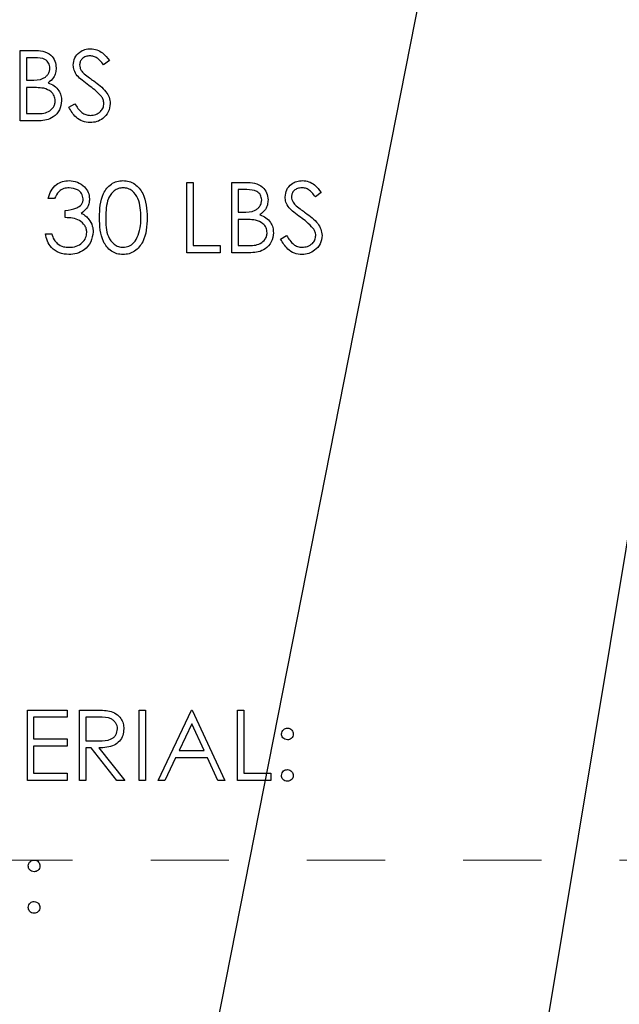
# Model space of a CAD drawing. Header units: inches. Extents: x 1880 to 2363, y -453 to -54.
# Tile 232 of 256: x 2041.114 to 2041.882, y -427.169 to -425.91. Entities that reach past the tile are written whole.
import ezdxf

# ---------------------------------------------------------------- set-up
doc = ezdxf.new("R2010")
doc.units = ezdxf.units.IN
doc.header["$LTSCALE"] = 0.5
doc.header["$MEASUREMENT"] = 0
doc.linetypes.add('HIDDEN', pattern=[0.225, 0.15, -0.075])
doc.layers.add('DSS-M-S', color=53, linetype='Continuous')
doc.layers.add('SID-M-S', color=105, linetype='Continuous')

msp = doc.modelspace()

# ---------------------------------------------------------------- linework, layer by layer
at = {"layer": 'DSS-M-S', "linetype": 'Continuous', "lineweight": 25}
for p, q in [((2041.11461, -425.94932), (2041.13218, -425.94932)), ((2041.11461, -426.03932), (2041.11461, -425.94932)), ((2041.12269, -425.95855), (2041.12269, -425.9874)), ((2041.13365, -425.95855), (2041.12269, -425.95855)), ((2041.22885, -425.96225), (2041.22154, -425.96779)), ((2041.12269, -425.9874), (2041.12812, -425.9874)), ((2041.12269, -425.99663), (2041.12269, -426.03009)), ((2041.12805, -425.99663), (2041.12269, -425.99663)), ((2041.17692, -426.02196), (2041.18453, -426.0174)), ((2041.13895, -426.03932), (2041.11461, -426.03932)), ((2041.12269, -426.03009), (2041.13419, -426.03009)), ((2041.32808, -426.11807), (2041.33615, -426.11807)), ((2041.32808, -426.20807), (2041.32808, -426.11807)), ((2041.33615, -426.11807), (2041.33615, -426.19884)), ((2041.38577, -426.11807), (2041.40333, -426.11807)), ((2041.38577, -426.20807), (2041.38577, -426.11807)), ((2041.39385, -426.1273), (2041.39385, -426.15615)), ((2041.40481, -426.1273), (2041.39385, -426.1273)), ((2041.15846, -426.13884), (2041.15038, -426.13884)), ((2041.5, -426.131), (2041.4927, -426.13654)), ((2041.17231, -426.16307), (2041.17231, -426.15384)), ((2041.39385, -426.15615), (2041.39927, -426.15615)), ((2041.39385, -426.16538), (2041.39385, -426.19884)), ((2041.3992, -426.16538), (2041.39385, -426.16538)), ((2041.14692, -426.18384), (2041.155, -426.18384)), ((2041.44808, -426.19071), (2041.45568, -426.18615)), ((2041.33615, -426.19884), (2041.37077, -426.19884)), ((2041.37077, -426.19884), (2041.37077, -426.20807)), ((2041.39385, -426.19884), (2041.40535, -426.19884)), ((2041.37077, -426.20807), (2041.32808, -426.20807)), ((2041.41011, -426.20807), (2041.38577, -426.20807)), ((2041.12385, -426.79307), (2041.17461, -426.79307)), ((2041.12385, -426.88307), (2041.12385, -426.79307)), ((2041.17461, -426.79307), (2041.17461, -426.8023)), ((2041.19077, -426.79307), (2041.20878, -426.79307)), ((2041.19077, -426.88307), (2041.19077, -426.79307)), ((2041.26692, -426.79307), (2041.275, -426.79307)), ((2041.26692, -426.88307), (2041.26692, -426.79307)), ((2041.275, -426.79307), (2041.275, -426.88307)), ((2041.29115, -426.88307), (2041.33385, -426.79307)), ((2041.33385, -426.79307), (2041.335, -426.79307)), ((2041.335, -426.79307), (2041.37654, -426.88307)), ((2041.39269, -426.79307), (2041.40077, -426.79307)), ((2041.39269, -426.88307), (2041.39269, -426.79307)), ((2041.40077, -426.79307), (2041.40077, -426.87384)), ((2041.13192, -426.8023), (2041.13192, -426.83)), ((2041.17461, -426.8023), (2041.13192, -426.8023)), ((2041.19885, -426.8023), (2041.19885, -426.8323)), ((2041.21572, -426.8023), (2041.19885, -426.8023)), ((2041.33433, -426.81062), (2041.31803, -426.845)), ((2041.3502, -426.845), (2041.33433, -426.81062)), ((2041.13192, -426.83), (2041.17461, -426.83)), ((2041.17461, -426.83), (2041.17461, -426.83923)), ((2041.19885, -426.8323), (2041.21532, -426.83243)), ((2041.13192, -426.83923), (2041.13192, -426.87384)), ((2041.17461, -426.83923), (2041.13192, -426.83923)), ((2041.19885, -426.84154), (2041.19885, -426.88307)), ((2041.20541, -426.84154), (2041.19885, -426.84154)), ((2041.23847, -426.88307), (2041.20541, -426.84154)), ((2041.2154, -426.84154), (2041.24846, -426.88307)), ((2041.31803, -426.845), (2041.3502, -426.845)), ((2041.31365, -426.85423), (2041.29997, -426.88307)), ((2041.35445, -426.85423), (2041.31365, -426.85423)), ((2041.36776, -426.88307), (2041.35445, -426.85423)), ((2041.17461, -426.88307), (2041.12385, -426.88307)), ((2041.13192, -426.87384), (2041.17461, -426.87384)), ((2041.17461, -426.87384), (2041.17461, -426.88307)), ((2041.19885, -426.88307), (2041.19077, -426.88307)), ((2041.24846, -426.88307), (2041.23847, -426.88307)), ((2041.275, -426.88307), (2041.26692, -426.88307)), ((2041.29997, -426.88307), (2041.29115, -426.88307)), ((2041.37654, -426.88307), (2041.36776, -426.88307)), ((2041.43538, -426.88307), (2041.39269, -426.88307)), ((2041.40077, -426.87384), (2041.43538, -426.87384)), ((2041.43538, -426.87384), (2041.43538, -426.88307))]:
    msp.add_line(p, q, dxfattribs=at)
at = {"layer": 'DSS-M-S', "linetype": 'HIDDEN', "lineweight": 18}
msp.add_line((2047.18179, -426.98517), (2034.68179, -426.98517), dxfattribs=at)
at = {"layer": 'DSS-M-S', "linetype": 'Continuous', "lineweight": 25}
for points, knots in [([(2041.13218, -425.94932), (2041.13603, -425.94941), (2041.1437, -425.94957), (2041.15385, -425.95416), (2041.15976, -425.96257), (2041.16043, -425.96861), (2041.16077, -425.97163)], [0, 0, 0, 0, 0.2813174, 0.559922, 0.7799345, 1, 1, 1, 1]), ([(2041.18269, -425.96802), (2041.18308, -425.96482), (2041.18386, -425.95844), (2041.19001, -425.9515), (2041.19736, -425.94766), (2041.20236, -425.94723), (2041.20487, -425.94702)], [0, 0, 0, 0, 0.2795526, 0.5587984, 0.7793777, 1, 1, 1, 1]), ([(2041.20487, -425.94702), (2041.20764, -425.94729), (2041.21318, -425.94783), (2041.22185, -425.95312), (2041.22619, -425.95879), (2041.22885, -425.96225)], [0, 0, 0, 0, 0.27974992, 0.55950117, 1, 1, 1, 1]), ([(2041.15269, -425.97179), (2041.15243, -425.96957), (2041.15204, -425.96624), (2041.14919, -425.96281), (2041.14381, -425.95896), (2041.13816, -425.95874), (2041.13365, -425.95855)], [0, 0, 0, 0, 0.2492836, 0.3749253, 0.5006447, 1, 1, 1, 1]), ([(2041.20397, -425.95625), (2041.20214, -425.95639), (2041.19849, -425.95667), (2041.19409, -425.95947), (2041.19121, -425.96333), (2041.19092, -425.9662), (2041.19077, -425.96764)], [0, 0, 0, 0, 0.2802743, 0.5599314, 0.7799201, 1, 1, 1, 1]), ([(2041.22154, -425.96779), (2041.21999, -425.96585), (2041.21743, -425.96266), (2041.2132, -425.95881), (2041.20879, -425.95662), (2041.20558, -425.95637), (2041.20397, -425.95625)], [0, 0, 0, 0, 0.3404085, 0.560482, 0.7801798, 1, 1, 1, 1]), ([(2041.12812, -425.9874), (2041.13377, -425.98739), (2041.14084, -425.98737), (2041.14781, -425.98281), (2041.15052, -425.97968), (2041.15236, -425.97591), (2041.15258, -425.97316), (2041.15269, -425.97179)], [0, 0, 0, 0, 0.4986071, 0.6240085, 0.7494012, 0.8747358, 1, 1, 1, 1]), ([(2041.16077, -425.97163), (2041.16062, -425.97375), (2041.16031, -425.978), (2041.15734, -425.98521), (2041.15301, -425.98867), (2041.15037, -425.99077)], [0, 0, 0, 0, 0.2808667, 0.5615271, 1, 1, 1, 1]), ([(2041.18772, -425.98172), (2041.18614, -425.97939), (2041.1833, -425.97522), (2041.18288, -425.97022), (2041.18269, -425.96802)], [0, 0, 0, 0, 0.5598405, 1, 1, 1, 1]), ([(2041.19077, -425.96764), (2041.19087, -425.9689), (2041.19109, -425.97141), (2041.19303, -425.97555), (2041.19531, -425.97786), (2041.1967, -425.97927)], [0, 0, 0, 0, 0.2799464, 0.5597741, 1, 1, 1, 1]), ([(2041.15037, -425.99077), (2041.15306, -425.99187), (2041.15845, -425.99405), (2041.16412, -426.00008), (2041.1672, -426.00696), (2041.16753, -426.0115), (2041.16769, -426.01378)], [0, 0, 0, 0, 0.2803823, 0.5596055, 0.7797648, 1, 1, 1, 1]), ([(2041.20247, -425.99396), (2041.19954, -425.99189), (2041.1943, -425.98819), (2041.18973, -425.9837), (2041.18772, -425.98172)], [0, 0, 0, 0, 0.5604127, 1, 1, 1, 1]), ([(2041.1967, -425.97927), (2041.19892, -425.98099), (2041.20289, -425.98407), (2041.20699, -425.98696), (2041.2088, -425.98823)], [0, 0, 0, 0, 0.5599058, 1, 1, 1, 1]), ([(2041.2088, -425.98823), (2041.21444, -425.99241), (2041.2223, -425.99823), (2041.22899, -426.00906), (2041.22966, -426.01454), (2041.23, -426.01727)], [0, 0, 0, 0, 0.5601154, 0.7802838, 1, 1, 1, 1]), ([(2041.14489, -425.9977), (2041.14175, -425.99731), (2041.13616, -425.99662), (2041.13053, -425.99663), (2041.12805, -425.99663)], [0, 0, 0, 0, 0.55973399, 1, 1, 1, 1]), ([(2041.15961, -426.01378), (2041.15934, -426.01157), (2041.1588, -426.00715), (2041.1536, -426.00073), (2041.14819, -425.99885), (2041.14489, -425.9977)], [0, 0, 0, 0, 0.2799437, 0.5604286, 1, 1, 1, 1]), ([(2041.2187, -426.00831), (2041.21592, -426.00535), (2041.21097, -426.00004), (2041.20507, -425.99582), (2041.20247, -425.99396)], [0, 0, 0, 0, 0.5594958, 1, 1, 1, 1]), ([(2041.13419, -426.03009), (2041.14008, -426.03009), (2041.14889, -426.03008), (2041.15665, -426.02317), (2041.15925, -426.01805), (2041.15949, -426.0152), (2041.15961, -426.01378)], [0, 0, 0, 0, 0.4993602, 0.748736, 0.8743989, 1, 1, 1, 1]), ([(2041.16769, -426.01378), (2041.16716, -426.01781), (2041.16609, -426.02588), (2041.15799, -426.03444), (2041.14846, -426.03878), (2041.14213, -426.03914), (2041.13895, -426.03932)], [0, 0, 0, 0, 0.2791411, 0.5586537, 0.779059, 1, 1, 1, 1]), ([(2041.22192, -426.01715), (2041.2217, -426.01536), (2041.22131, -426.01215), (2041.21949, -426.00949), (2041.2187, -426.00831)], [0, 0, 0, 0, 0.5589902, 1, 1, 1, 1]), ([(2041.20429, -426.04163), (2041.20096, -426.0413), (2041.1943, -426.04063), (2041.18404, -426.03385), (2041.17962, -426.02647), (2041.17692, -426.02196)], [0, 0, 0, 0, 0.2798798, 0.5596658, 1, 1, 1, 1]), ([(2041.18453, -426.0174), (2041.18721, -426.02151), (2041.19093, -426.02724), (2041.19856, -426.0318), (2041.20238, -426.0322), (2041.20429, -426.0324)], [0, 0, 0, 0, 0.5593206, 0.7797817, 1, 1, 1, 1]), ([(2041.20429, -426.0324), (2041.20671, -426.03216), (2041.21155, -426.03167), (2041.21746, -426.02804), (2041.22121, -426.02285), (2041.22169, -426.01905), (2041.22192, -426.01715)], [0, 0, 0, 0, 0.28027638, 0.56014777, 0.78015314, 1, 1, 1, 1]), ([(2041.23, -426.01727), (2041.2295, -426.02096), (2041.22849, -426.02833), (2041.22129, -426.03617), (2041.21298, -426.04093), (2041.20719, -426.0414), (2041.20429, -426.04163)], [0, 0, 0, 0, 0.2791829, 0.5590851, 0.779446, 1, 1, 1, 1]), ([(2041.15038, -426.13884), (2041.15142, -426.13538), (2041.15349, -426.12847), (2041.16037, -426.12082), (2041.16869, -426.11643), (2041.17435, -426.11599), (2041.17718, -426.11577)], [0, 0, 0, 0, 0.2802877, 0.5596797, 0.7797465, 1, 1, 1, 1]), ([(2041.17718, -426.11577), (2041.18082, -426.11616), (2041.1881, -426.11694), (2041.19682, -426.12272), (2041.20236, -426.13057), (2041.20309, -426.13629), (2041.20346, -426.13915)], [0, 0, 0, 0, 0.280085, 0.5598683, 0.7800992, 1, 1, 1, 1]), ([(2041.21615, -426.16311), (2041.2165, -426.15236), (2041.21694, -426.13891), (2041.22532, -426.12539), (2041.23117, -426.12002), (2041.23835, -426.11641), (2041.24361, -426.11598), (2041.24624, -426.11577)], [0, 0, 0, 0, 0.498702, 0.6241765, 0.7494675, 0.8747453, 1, 1, 1, 1]), ([(2041.24624, -426.11577), (2041.24889, -426.11598), (2041.25419, -426.1164), (2041.26385, -426.1211), (2041.27601, -426.13611), (2041.27679, -426.15231), (2041.27731, -426.16311)], [0, 0, 0, 0, 0.1256001, 0.2511969, 0.5005813, 1, 1, 1, 1]), ([(2041.45385, -426.13677), (2041.45424, -426.13357), (2041.45501, -426.12719), (2041.46116, -426.12025), (2041.46851, -426.11641), (2041.47352, -426.11598), (2041.47602, -426.11577)], [0, 0, 0, 0, 0.2795526, 0.5587984, 0.7793777, 1, 1, 1, 1]), ([(2041.47602, -426.11577), (2041.47879, -426.11604), (2041.48433, -426.11658), (2041.49301, -426.12187), (2041.49735, -426.12754), (2041.5, -426.131)], [0, 0, 0, 0, 0.2797499, 0.5595012, 1, 1, 1, 1]), ([(2041.17728, -426.125), (2041.17494, -426.12518), (2041.17027, -426.12555), (2041.16283, -426.13006), (2041.16012, -426.13551), (2041.15846, -426.13884)], [0, 0, 0, 0, 0.280636, 0.5603644, 1, 1, 1, 1]), ([(2041.19538, -426.13911), (2041.19493, -426.13676), (2041.19401, -426.13203), (2041.18712, -426.1262), (2041.18101, -426.12545), (2041.17728, -426.125)], [0, 0, 0, 0, 0.278859, 0.5600742, 1, 1, 1, 1]), ([(2041.24651, -426.125), (2041.24445, -426.1252), (2041.24032, -426.12562), (2041.23485, -426.12878), (2041.23048, -426.13321), (2041.22453, -426.14417), (2041.22436, -426.15467), (2041.22423, -426.16307)], [0, 0, 0, 0, 0.1251388, 0.2504182, 0.3755189, 0.5008471, 1, 1, 1, 1]), ([(2041.26923, -426.16307), (2041.2689, -426.15472), (2041.2684, -426.1422), (2041.25997, -426.12983), (2041.25269, -426.12565), (2041.24857, -426.12521), (2041.24651, -426.125)], [0, 0, 0, 0, 0.5000715, 0.7490206, 0.8745985, 1, 1, 1, 1]), ([(2041.40333, -426.11807), (2041.40718, -426.11816), (2041.41486, -426.11832), (2041.425, -426.12291), (2041.43091, -426.13132), (2041.43158, -426.13736), (2041.43192, -426.14038)], [0, 0, 0, 0, 0.2813174, 0.559922, 0.7799345, 1, 1, 1, 1]), ([(2041.42385, -426.14054), (2041.42358, -426.13832), (2041.42319, -426.13499), (2041.42034, -426.13156), (2041.41497, -426.12771), (2041.40932, -426.12749), (2041.40481, -426.1273)], [0, 0, 0, 0, 0.2492836, 0.3749253, 0.5006447, 1, 1, 1, 1]), ([(2041.47512, -426.125), (2041.47329, -426.12514), (2041.46964, -426.12542), (2041.46525, -426.12822), (2041.46236, -426.13208), (2041.46207, -426.13495), (2041.46192, -426.13639)], [0, 0, 0, 0, 0.2802743, 0.5599314, 0.7799201, 1, 1, 1, 1]), ([(2041.4927, -426.13654), (2041.49114, -426.1346), (2041.48858, -426.13141), (2041.48436, -426.12756), (2041.47995, -426.12537), (2041.47673, -426.12512), (2041.47512, -426.125)], [0, 0, 0, 0, 0.3404085, 0.560482, 0.7801798, 1, 1, 1, 1]), ([(2041.17231, -426.15384), (2041.17739, -426.15337), (2041.18502, -426.15267), (2041.19247, -426.14739), (2041.19502, -426.14291), (2041.19526, -426.14038), (2041.19538, -426.13911)], [0, 0, 0, 0, 0.4994185, 0.749016, 0.8745437, 1, 1, 1, 1]), ([(2041.20346, -426.13915), (2041.20331, -426.14123), (2041.20302, -426.14539), (2041.19978, -426.15229), (2041.19554, -426.15563), (2041.19295, -426.15767)], [0, 0, 0, 0, 0.28050821, 0.56079232, 1, 1, 1, 1]), ([(2041.39927, -426.15615), (2041.40492, -426.15614), (2041.412, -426.15612), (2041.41897, -426.15156), (2041.42167, -426.14843), (2041.42351, -426.14466), (2041.42374, -426.14191), (2041.42385, -426.14054)], [0, 0, 0, 0, 0.4986071, 0.6240085, 0.7494012, 0.8747358, 1, 1, 1, 1]), ([(2041.43192, -426.14038), (2041.43177, -426.1425), (2041.43146, -426.14675), (2041.42849, -426.15396), (2041.42416, -426.15742), (2041.42152, -426.15952)], [0, 0, 0, 0, 0.2808667, 0.5615271, 1, 1, 1, 1]), ([(2041.45888, -426.15047), (2041.45729, -426.14814), (2041.45446, -426.14397), (2041.45403, -426.13897), (2041.45385, -426.13677)], [0, 0, 0, 0, 0.5598405, 1, 1, 1, 1]), ([(2041.46192, -426.13639), (2041.46203, -426.13765), (2041.46224, -426.14016), (2041.46419, -426.1443), (2041.46646, -426.14661), (2041.46785, -426.14802)], [0, 0, 0, 0, 0.2799464, 0.5597741, 1, 1, 1, 1]), ([(2041.47362, -426.16271), (2041.47069, -426.16064), (2041.46545, -426.15694), (2041.46088, -426.15245), (2041.45888, -426.15047)], [0, 0, 0, 0, 0.56041269, 1, 1, 1, 1]), ([(2041.46785, -426.14802), (2041.47007, -426.14974), (2041.47404, -426.15282), (2041.47814, -426.15571), (2041.47995, -426.15698)], [0, 0, 0, 0, 0.5599058, 1, 1, 1, 1]), ([(2041.2, -426.18211), (2041.19987, -426.18054), (2041.19961, -426.1774), (2041.1968, -426.17173), (2041.18843, -426.16397), (2041.17876, -426.16343), (2041.17231, -426.16307)], [0, 0, 0, 0, 0.125587, 0.2511907, 0.500605, 1, 1, 1, 1]), ([(2041.19295, -426.15767), (2041.19505, -426.15876), (2041.19879, -426.16071), (2041.20151, -426.16393), (2041.2027, -426.16535)], [0, 0, 0, 0, 0.5597945, 1, 1, 1, 1]), ([(2041.2027, -426.16535), (2041.20443, -426.1681), (2041.20751, -426.17302), (2041.2079, -426.17879), (2041.20808, -426.18134)], [0, 0, 0, 0, 0.5594191, 1, 1, 1, 1]), ([(2041.24624, -426.21038), (2041.24362, -426.21017), (2041.23836, -426.20974), (2041.22881, -426.20503), (2041.21698, -426.18991), (2041.21649, -426.17383), (2041.21615, -426.16311)], [0, 0, 0, 0, 0.1255507, 0.25109, 0.5002501, 1, 1, 1, 1]), ([(2041.22423, -426.16307), (2041.2243, -426.17149), (2041.2244, -426.18408), (2041.23304, -426.19637), (2041.24034, -426.20049), (2041.24446, -426.20093), (2041.24651, -426.20115)], [0, 0, 0, 0, 0.5002912, 0.749086, 0.8746062, 1, 1, 1, 1]), ([(2041.27731, -426.16311), (2041.2768, -426.17391), (2041.27605, -426.19011), (2041.26382, -426.20503), (2041.25418, -426.20974), (2041.24889, -426.21017), (2041.24624, -426.21038)], [0, 0, 0, 0, 0.4994065, 0.7487427, 0.8743724, 1, 1, 1, 1]), ([(2041.26582, -426.1857), (2041.26697, -426.18155), (2041.26902, -426.17414), (2041.26917, -426.16646), (2041.26923, -426.16307)], [0, 0, 0, 0, 0.5595988, 1, 1, 1, 1]), ([(2041.41604, -426.16645), (2041.41291, -426.16606), (2041.40732, -426.16537), (2041.40168, -426.16538), (2041.3992, -426.16538)], [0, 0, 0, 0, 0.559734, 1, 1, 1, 1]), ([(2041.43077, -426.18253), (2041.4305, -426.18032), (2041.42996, -426.1759), (2041.42475, -426.16948), (2041.41934, -426.1676), (2041.41604, -426.16645)], [0, 0, 0, 0, 0.2799437, 0.5604286, 1, 1, 1, 1]), ([(2041.42152, -426.15952), (2041.42422, -426.16062), (2041.4296, -426.1628), (2041.43527, -426.16883), (2041.43835, -426.17571), (2041.43868, -426.18025), (2041.43885, -426.18253)], [0, 0, 0, 0, 0.2803823, 0.5596055, 0.7797648, 1, 1, 1, 1]), ([(2041.48985, -426.17706), (2041.48708, -426.1741), (2041.48212, -426.16879), (2041.47622, -426.16457), (2041.47362, -426.16271)], [0, 0, 0, 0, 0.5594958, 1, 1, 1, 1]), ([(2041.47995, -426.15698), (2041.48559, -426.16116), (2041.49345, -426.16698), (2041.50014, -426.17781), (2041.50082, -426.18329), (2041.50115, -426.18602)], [0, 0, 0, 0, 0.5601154, 0.7802838, 1, 1, 1, 1]), ([(2041.49308, -426.1859), (2041.49286, -426.18411), (2041.49246, -426.1809), (2041.49065, -426.17824), (2041.48985, -426.17706)], [0, 0, 0, 0, 0.5589902, 1, 1, 1, 1]), ([(2041.17694, -426.21038), (2041.17281, -426.21002), (2041.16456, -426.2093), (2041.15482, -426.20239), (2041.14916, -426.1933), (2041.14767, -426.187), (2041.14692, -426.18384)], [0, 0, 0, 0, 0.2798859, 0.5589785, 0.7792629, 1, 1, 1, 1]), ([(2041.155, -426.18384), (2041.15582, -426.18646), (2041.15729, -426.19113), (2041.1606, -426.19471), (2041.16205, -426.19628)], [0, 0, 0, 0, 0.5606944, 1, 1, 1, 1]), ([(2041.20808, -426.18134), (2041.20743, -426.18575), (2041.20614, -426.19459), (2041.19769, -426.2043), (2041.1874, -426.20957), (2041.18043, -426.21011), (2041.17694, -426.21038)], [0, 0, 0, 0, 0.279304, 0.5588383, 0.779277, 1, 1, 1, 1]), ([(2041.17708, -426.20115), (2041.18021, -426.20094), (2041.18644, -426.20053), (2041.19398, -426.19586), (2041.19909, -426.18944), (2041.1997, -426.18455), (2041.2, -426.18211)], [0, 0, 0, 0, 0.2805991, 0.5601509, 0.7803026, 1, 1, 1, 1]), ([(2041.24651, -426.20115), (2041.24897, -426.20084), (2041.25389, -426.20022), (2041.26149, -426.19509), (2041.26418, -426.18926), (2041.26582, -426.1857)], [0, 0, 0, 0, 0.2802572, 0.5607811, 1, 1, 1, 1]), ([(2041.40535, -426.19884), (2041.41123, -426.19884), (2041.42005, -426.19883), (2041.42781, -426.19192), (2041.4304, -426.1868), (2041.43065, -426.18395), (2041.43077, -426.18253)], [0, 0, 0, 0, 0.4993602, 0.748736, 0.8743989, 1, 1, 1, 1]), ([(2041.43885, -426.18253), (2041.43831, -426.18656), (2041.43724, -426.19463), (2041.42915, -426.20319), (2041.41961, -426.20753), (2041.41328, -426.20789), (2041.41011, -426.20807)], [0, 0, 0, 0, 0.2791411, 0.5586537, 0.779059, 1, 1, 1, 1]), ([(2041.47544, -426.21038), (2041.47211, -426.21005), (2041.46546, -426.20938), (2041.4552, -426.2026), (2041.45078, -426.19522), (2041.44808, -426.19071)], [0, 0, 0, 0, 0.27987982, 0.55966578, 1, 1, 1, 1]), ([(2041.45568, -426.18615), (2041.45836, -426.19026), (2041.46209, -426.19599), (2041.46971, -426.20055), (2041.47353, -426.20095), (2041.47544, -426.20115)], [0, 0, 0, 0, 0.55932064, 0.77978172, 1, 1, 1, 1]), ([(2041.47544, -426.20115), (2041.47786, -426.20091), (2041.4827, -426.20042), (2041.48861, -426.19679), (2041.49236, -426.1916), (2041.49284, -426.1878), (2041.49308, -426.1859)], [0, 0, 0, 0, 0.28027638, 0.56014777, 0.78015314, 1, 1, 1, 1]), ([(2041.50115, -426.18602), (2041.50065, -426.18971), (2041.49964, -426.19708), (2041.49245, -426.20492), (2041.48414, -426.20968), (2041.47834, -426.21015), (2041.47544, -426.21038)], [0, 0, 0, 0, 0.2791829, 0.5590851, 0.779446, 1, 1, 1, 1]), ([(2041.16205, -426.19628), (2041.16464, -426.1979), (2041.16926, -426.2008), (2041.17469, -426.20104), (2041.17708, -426.20115)], [0, 0, 0, 0, 0.558748, 1, 1, 1, 1]), ([(2041.20878, -426.79307), (2041.2126, -426.79306), (2041.21943, -426.79304), (2041.22619, -426.79392), (2041.22917, -426.7943)], [0, 0, 0, 0, 0.5602397, 1, 1, 1, 1]), ([(2041.22917, -426.7943), (2041.23199, -426.79524), (2041.23764, -426.79711), (2041.24358, -426.80317), (2041.24686, -426.81016), (2041.24716, -426.81481), (2041.24731, -426.81714)], [0, 0, 0, 0, 0.2797971, 0.5594998, 0.7796265, 1, 1, 1, 1]), ([(2041.23923, -426.81712), (2041.23913, -426.81581), (2041.23894, -426.81317), (2041.23715, -426.80958), (2041.23462, -426.80653), (2041.22794, -426.80213), (2041.22115, -426.80223), (2041.21572, -426.8023)], [0, 0, 0, 0, 0.1253074, 0.250617, 0.3759543, 0.5012806, 1, 1, 1, 1]), ([(2041.21532, -426.83243), (2041.22085, -426.83241), (2041.22777, -426.83239), (2041.23459, -426.828), (2041.23817, -426.82386), (2041.23881, -426.81981), (2041.23923, -426.81712)], [0, 0, 0, 0, 0.49982713, 0.62549782, 0.75120789, 1, 1, 1, 1]), ([(2041.24731, -426.81714), (2041.24707, -426.81999), (2041.2466, -426.82568), (2041.24215, -426.83324), (2041.23201, -426.8408), (2041.22224, -426.84123), (2041.2154, -426.84154)], [0, 0, 0, 0, 0.1871202, 0.3739789, 0.5609112, 1, 1, 1, 1]), ([(2041.44923, -426.82365), (2041.44937, -426.82255), (2041.44964, -426.82034), (2041.45168, -426.8179), (2041.45413, -426.81639), (2041.45586, -426.81623), (2041.45673, -426.81615)], [0, 0, 0, 0, 0.27958521, 0.55945442, 0.7796968, 1, 1, 1, 1]), ([(2041.45673, -426.81615), (2041.45784, -426.81628), (2041.46006, -426.81653), (2041.46248, -426.81859), (2041.46402, -426.82103), (2041.46416, -426.82278), (2041.46423, -426.82365)], [0, 0, 0, 0, 0.2796016, 0.559212, 0.7794752, 1, 1, 1, 1]), ([(2041.45673, -426.83115), (2041.45562, -426.83102), (2041.45341, -426.83076), (2041.45097, -426.82872), (2041.44946, -426.82626), (2041.44931, -426.82452), (2041.44923, -426.82365)], [0, 0, 0, 0, 0.2796468, 0.5592988, 0.7796148, 1, 1, 1, 1]), ([(2041.46423, -426.82365), (2041.46411, -426.82476), (2041.46386, -426.82698), (2041.4618, -426.82941), (2041.45934, -426.83093), (2041.4576, -426.83108), (2041.45673, -426.83115)], [0, 0, 0, 0, 0.2795175, 0.5593264, 0.7795441, 1, 1, 1, 1]), ([(2041.44923, -426.87673), (2041.44936, -426.87562), (2041.44962, -426.87341), (2041.45166, -426.87096), (2041.45412, -426.86946), (2041.45586, -426.8693), (2041.45673, -426.86923)], [0, 0, 0, 0, 0.2795762, 0.5592837, 0.7795524, 1, 1, 1, 1]), ([(2041.45673, -426.86923), (2041.45784, -426.86935), (2041.46006, -426.86961), (2041.46248, -426.87167), (2041.46402, -426.87411), (2041.46416, -426.87586), (2041.46423, -426.87673)], [0, 0, 0, 0, 0.2796016, 0.559212, 0.7794752, 1, 1, 1, 1]), ([(2041.45673, -426.88423), (2041.45563, -426.88409), (2041.45342, -426.88382), (2041.45098, -426.88178), (2041.44947, -426.87933), (2041.44931, -426.8776), (2041.44923, -426.87673)], [0, 0, 0, 0, 0.27958116, 0.55914317, 0.77957542, 1, 1, 1, 1]), ([(2041.46423, -426.87673), (2041.4641, -426.87783), (2041.46384, -426.88005), (2041.46179, -426.88248), (2041.45934, -426.88399), (2041.4576, -426.88415), (2041.45673, -426.88423)], [0, 0, 0, 0, 0.2794691, 0.5593578, 0.7796739, 1, 1, 1, 1]), ([(2041.125, -426.9924), (2041.12514, -426.9913), (2041.12541, -426.98909), (2041.12745, -426.98665), (2041.1299, -426.98514), (2041.13163, -426.98498), (2041.1325, -426.9849)], [0, 0, 0, 0, 0.2795852, 0.5594544, 0.7796968, 1, 1, 1, 1]), ([(2041.1325, -426.9849), (2041.13361, -426.98503), (2041.13583, -426.98528), (2041.13825, -426.98734), (2041.13979, -426.98978), (2041.13993, -426.99153), (2041.14, -426.9924)], [0, 0, 0, 0, 0.2796016, 0.559212, 0.7794752, 1, 1, 1, 1]), ([(2041.1325, -426.9999), (2041.13139, -426.99977), (2041.12918, -426.99951), (2041.12674, -426.99747), (2041.12523, -426.99501), (2041.12508, -426.99327), (2041.125, -426.9924)], [0, 0, 0, 0, 0.2796468, 0.5592988, 0.7796148, 1, 1, 1, 1]), ([(2041.14, -426.9924), (2041.13988, -426.99351), (2041.13963, -426.99573), (2041.13756, -426.99816), (2041.13511, -426.99968), (2041.13337, -426.99983), (2041.1325, -426.9999)], [0, 0, 0, 0, 0.2795175, 0.5593264, 0.7795441, 1, 1, 1, 1]), ([(2041.125, -427.04548), (2041.12513, -427.04437), (2041.12539, -427.04216), (2041.12743, -427.03971), (2041.12989, -427.03821), (2041.13163, -427.03805), (2041.1325, -427.03798)], [0, 0, 0, 0, 0.2795762, 0.5592837, 0.7795524, 1, 1, 1, 1]), ([(2041.1325, -427.05298), (2041.1314, -427.05284), (2041.12919, -427.05257), (2041.12675, -427.05053), (2041.12524, -427.04808), (2041.12508, -427.04635), (2041.125, -427.04548)], [0, 0, 0, 0, 0.2795812, 0.5591432, 0.7795754, 1, 1, 1, 1]), ([(2041.1325, -427.03798), (2041.13361, -427.0381), (2041.13583, -427.03836), (2041.13825, -427.04042), (2041.13979, -427.04286), (2041.13993, -427.04461), (2041.14, -427.04548)], [0, 0, 0, 0, 0.2796016, 0.559212, 0.7794752, 1, 1, 1, 1]), ([(2041.14, -427.04548), (2041.13987, -427.04658), (2041.13961, -427.0488), (2041.13756, -427.05123), (2041.1351, -427.05274), (2041.13337, -427.0529), (2041.1325, -427.05298)], [0, 0, 0, 0, 0.2794691, 0.5593578, 0.7796739, 1, 1, 1, 1])]:
    msp.add_open_spline(points, degree=3, knots=knots, dxfattribs=at)
at = {"layer": 'SID-M-S'}
for p, q in [((2042.57659, -421.06322), (2041.19964, -428.04076)), ((2042.80626, -421.06406), (2041.64877, -428.03969))]:
    msp.add_line(p, q, dxfattribs=at)

doc.saveas('drawing.dxf')
